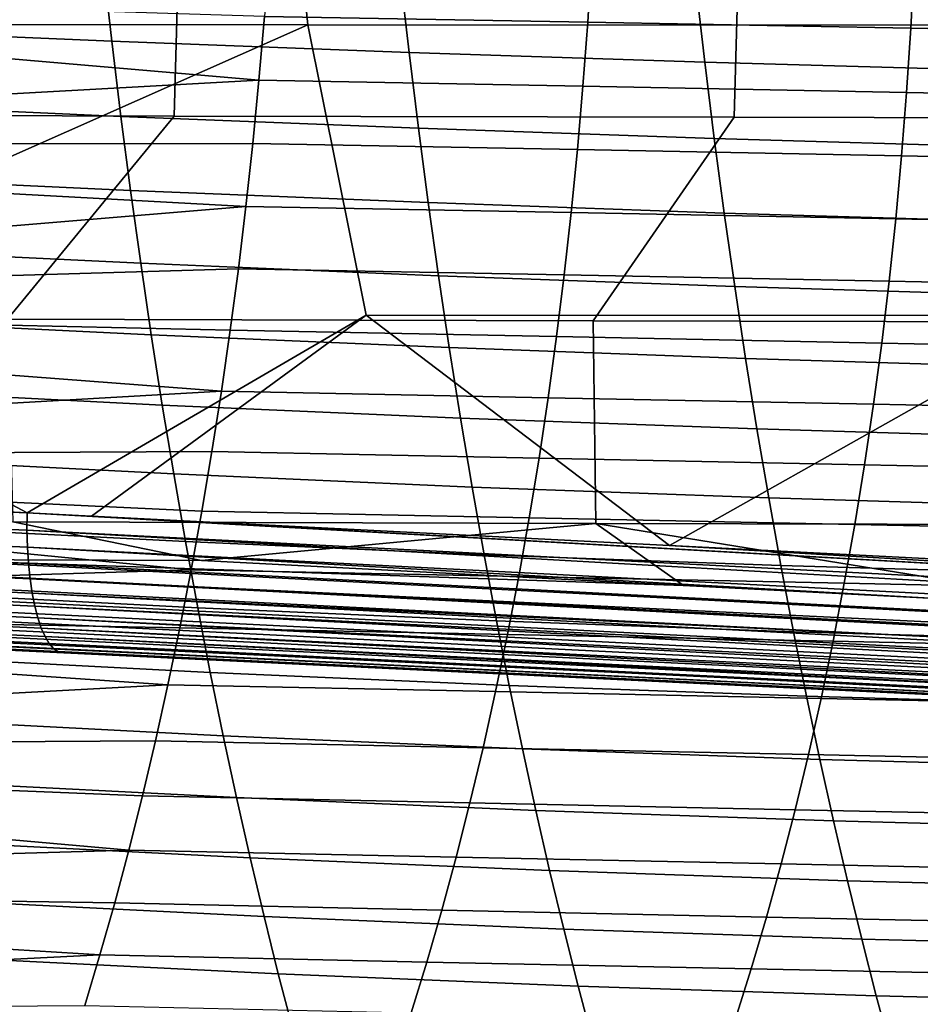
# Model space of a CAD drawing. Header units: metres. Extents: x -248 to 28, y -28 to 28.
# Tile 163 of 256: x -75.8 to -70.24, y -10.57 to -4.48. Entities that reach past the tile are written whole.
import ezdxf

# ---------------------------------------------------------------- set-up
doc = ezdxf.new("R2010")
doc.units = ezdxf.units.M
doc.layers.add('solid_10_061_053_XXX', color=7, linetype='CONTINUOUS')

msp = doc.modelspace()

# ---------------------------------------------------------------- linework, layer by layer
at = {"layer": 'solid_10_061_053_XXX'}
for points in [[(-78.830193, -2.709067, 173.010941), (-74.20491, -2.711313, 171.669403), (-74.022034, -4.511401, 171.740448), (-78.57473, -4.508059, 173.052734)], [(-74.20491, -2.711313, 171.669403), (-69.579857, -2.713313, 170.327072), (-69.469955, -4.514369, 170.42601), (-74.022034, -4.511401, 171.740448)], [(-74.814384, -3.810205, 177.901093), (-78.277145, -3.803319, 178.781067), (-78.30864, -5.067357, 178.655472), (-74.848557, -5.075885, 177.764786)], [(-71.351326, -3.816704, 177.022308), (-74.814384, -3.810205, 177.901093), (-74.848557, -5.075885, 177.764786), (-71.387924, -5.083924, 176.876236)], [(-67.88797, -3.822813, 176.144699), (-71.351326, -3.816704, 177.022308), (-71.387924, -5.083924, 176.876236), (-67.926758, -5.091472, 175.989822)], [(-75.288292, -4.140368, 87.335579), (-75.234528, -4.613007, 87.469536), (-77.087624, -4.53379, 88.270836), (-77.139915, -4.06558, 88.143242)], [(-72.292686, -4.495963, 119.326401), (-72.268433, -4.097596, 119.436424), (-74.260864, -4.06255, 120.170807), (-74.290756, -4.459879, 120.064072)], [(-70.295769, -4.533106, 118.589493), (-70.275459, -4.133638, 118.702133), (-72.268433, -4.097596, 119.436424), (-72.292686, -4.495963, 119.326401)], [(-68.303566, -4.571361, 117.85482), (-68.285706, -4.170716, 117.96946), (-70.275459, -4.133638, 118.702133), (-70.295769, -4.533106, 118.589493)], [(-73.451645, -4.20668, 86.503395), (-73.396774, -4.682916, 86.643753), (-75.234528, -4.613007, 87.469536), (-75.288292, -4.140368, 87.335579)], [(-71.62468, -4.264612, 85.644127), (-71.568985, -4.743648, 85.790848), (-73.396774, -4.682916, 86.643753), (-73.451645, -4.20668, 86.503395)], [(-69.802116, -4.314273, 84.755173), (-69.745796, -4.79534, 84.908127), (-71.568985, -4.743648, 85.790848), (-71.62468, -4.264612, 85.644127)], [(-74.32486, -4.85454, 119.947853), (-74.290756, -4.459879, 120.064072), (-76.281998, -4.397975, 120.806953), (-76.310974, -4.682762, 120.727348)], [(-72.321739, -4.89145, 119.207092), (-72.292686, -4.495963, 119.326401), (-74.290756, -4.459879, 120.064072), (-74.32486, -4.85454, 119.947853)], [(-70.321358, -4.929461, 118.467743), (-70.295769, -4.533106, 118.589493), (-72.292686, -4.495963, 119.326401), (-72.321739, -4.89145, 119.207092)], [(-78.57473, -4.508059, 173.052734), (-74.022034, -4.511401, 171.740448), (-78.063782, -6.302624, 173.080444)], [(-75.758301, -7.530541, 172.581207), (-78.063782, -6.302624, 173.080444), (-74.022034, -4.511401, 171.740448), (-73.662651, -6.306502, 171.823364)], [(-75.234528, -4.613007, 87.469536), (-75.177757, -5.078323, 87.61657), (-77.032295, -4.995254, 88.411369), (-77.087624, -4.53379, 88.270836)], [(-74.022034, -4.511401, 171.740448), (-69.469955, -4.514369, 170.42601), (-69.262657, -6.309947, 170.562317), (-73.662651, -6.306502, 171.823364)], [(-68.32711, -4.968637, 117.731247), (-68.303566, -4.571361, 117.85482), (-70.295769, -4.533106, 118.589493), (-70.321358, -4.929461, 118.467743)], [(-73.396774, -4.682916, 86.643753), (-73.338898, -5.151278, 86.797295), (-75.177757, -5.078323, 87.61657), (-75.234528, -4.613007, 87.469536)], [(-74.32486, -4.85454, 119.947853), (-76.310974, -4.682762, 120.727348), (-76.341759, -4.965928, 120.642769)], [(-71.568985, -4.743648, 85.790848), (-71.510239, -5.214279, 85.95079), (-73.338898, -5.151278, 86.797295), (-73.396774, -4.682916, 86.643753)], [(-69.745796, -4.79534, 84.908127), (-69.686348, -5.2675, 85.074295), (-71.510239, -5.214279, 85.95079), (-71.568985, -4.743648, 85.790848)], [(-74.32486, -4.85454, 119.947853), (-76.341759, -4.965928, 120.642769), (-76.374352, -5.247373, 120.553223), (-74.363129, -5.246261, 119.822182)], [(-72.355515, -5.283836, 119.078529), (-72.321739, -4.89145, 119.207092), (-74.32486, -4.85454, 119.947853), (-74.363129, -5.246261, 119.822182)], [(-70.35215, -5.322525, 118.336906), (-70.321358, -4.929461, 118.467743), (-72.321739, -4.89145, 119.207092), (-72.355515, -5.283836, 119.078529)], [(-68.356232, -5.362409, 117.59874), (-68.32711, -4.968637, 117.731247), (-70.321358, -4.929461, 118.467743), (-70.35215, -5.322525, 118.336906)], [(-75.177757, -5.078323, 87.61657), (-75.118065, -5.536154, 87.776413), (-76.973999, -5.449777, 88.564598), (-77.032295, -4.995254, 88.411369)], [(-75.879723, -6.332789, 177.847198), (-74.848557, -5.075885, 177.764786), (-78.30864, -5.067357, 178.655472)], [(-75.879723, -6.332789, 177.847198), (-72.257889, -6.342425, 176.902359), (-71.387924, -5.083924, 176.876236), (-74.848557, -5.075885, 177.764786)], [(-73.338898, -5.151278, 86.797295), (-73.278091, -5.61163, 86.963684), (-75.118065, -5.536154, 87.776413), (-75.177757, -5.078323, 87.61657)], [(-72.257889, -6.342425, 176.902359), (-68.635109, -6.351442, 175.961243), (-67.926758, -5.091472, 175.989822), (-71.387924, -5.083924, 176.876236)], [(-71.510239, -5.214279, 85.95079), (-71.448532, -5.676407, 86.123581), (-73.278091, -5.61163, 86.963684), (-73.338898, -5.151278, 86.797295)], [(-69.686348, -5.2675, 85.074295), (-69.623856, -5.730693, 85.253258), (-71.448532, -5.676407, 86.123581), (-71.510239, -5.214279, 85.95079)], [(-74.405525, -5.634771, 119.687103), (-74.363129, -5.246261, 119.822182), (-76.374352, -5.247373, 120.553223), (-76.408745, -5.526999, 120.458725)], [(-72.393959, -5.672898, 118.940727), (-72.355515, -5.283836, 119.078529), (-74.363129, -5.246261, 119.822182), (-74.405525, -5.634771, 119.687103)], [(-70.388062, -5.712121, 118.197006), (-70.35215, -5.322525, 118.336906), (-72.355515, -5.283836, 119.078529), (-72.393959, -5.672898, 118.940727)], [(-68.390839, -5.752539, 117.457314), (-68.356232, -5.362409, 117.59874), (-70.35215, -5.322525, 118.336906), (-70.388062, -5.712121, 118.197006)], [(-75.118065, -5.536154, 87.776413), (-75.055519, -5.986332, 87.948784), (-76.912811, -5.897169, 88.730286), (-76.973999, -5.449777, 88.564598)], [(-74.405525, -5.634771, 119.687103), (-76.408745, -5.526999, 120.458725), (-76.444931, -5.8047, 120.359299)], [(-73.278091, -5.61163, 86.963684), (-73.214439, -6.063841, 87.142609), (-75.055519, -5.986332, 87.948784), (-75.118065, -5.536154, 87.776413)], [(-74.405525, -5.634771, 119.687103), (-76.444931, -5.8047, 120.359299), (-76.48291, -6.080375, 120.254951), (-74.452003, -6.019799, 119.542664)], [(-72.437012, -6.058414, 118.793724), (-72.393959, -5.672898, 118.940727), (-74.405525, -5.634771, 119.687103), (-74.452003, -6.019799, 119.542664)], [(-71.448532, -5.676407, 86.123581), (-71.383934, -6.129932, 86.308868), (-73.214439, -6.063841, 87.142609), (-73.278091, -5.61163, 86.963684)], [(-70.429008, -6.098073, 118.048058), (-70.388062, -5.712121, 118.197006), (-72.393959, -5.672898, 118.940727), (-72.437012, -6.058414, 118.793724)], [(-69.623856, -5.730693, 85.253258), (-69.558411, -6.184858, 85.444626), (-71.383934, -6.129932, 86.308868), (-71.448532, -5.676407, 86.123581)], [(-68.430832, -6.138894, 117.306999), (-68.390839, -5.752539, 117.457314), (-70.388062, -5.712121, 118.197006), (-70.429008, -6.098073, 118.048058)], [(-75.055519, -5.986332, 87.948784), (-74.990219, -6.428695, 88.133392), (-76.848816, -6.337235, 88.90818), (-76.912811, -5.897169, 88.730286)], [(-74.502533, -6.401073, 119.388893), (-74.452003, -6.019799, 119.542664), (-76.48291, -6.080375, 120.254951), (-76.522667, -6.353929, 120.145721)], [(-73.214439, -6.063841, 87.142609), (-73.148018, -6.507775, 87.333748), (-74.990219, -6.428695, 88.133392), (-75.055519, -5.986332, 87.948784)], [(-72.484612, -6.44016, 118.63755), (-72.437012, -6.058414, 118.793724), (-74.452003, -6.019799, 119.542664), (-74.502533, -6.401073, 119.388893)], [(-71.383934, -6.129932, 86.308868), (-71.316528, -6.574756, 86.506279), (-73.148018, -6.507775, 87.333748), (-73.214439, -6.063841, 87.142609)], [(-70.474907, -6.4802, 117.890091), (-70.429008, -6.098073, 118.048058), (-72.437012, -6.058414, 118.793724), (-72.484612, -6.44016, 118.63755)], [(-69.558411, -6.184858, 85.444626), (-69.490097, -6.629931, 85.647987), (-71.316528, -6.574756, 86.506279), (-71.383934, -6.129932, 86.308868)], [(-68.476097, -6.521333, 117.147804), (-68.430832, -6.138894, 117.306999), (-70.429008, -6.098073, 118.048058), (-70.474907, -6.4802, 117.890091)], [(-75.758301, -7.530541, 172.581207), (-78.985741, -7.365695, 173.472519), (-78.063782, -6.302624, 173.080444)], [(-75.360153, -7.550839, 172.471207), (-75.758301, -7.530541, 172.581207), (-73.662651, -6.306502, 171.823364)], [(-71.785866, -7.732682, 171.483154), (-75.360153, -7.550839, 172.471207), (-73.662651, -6.306502, 171.823364)], [(-71.785866, -7.732682, 171.483154), (-73.662651, -6.306502, 171.823364), (-69.262657, -6.309947, 170.562317)], [(-68.263, -7.911223, 170.507935), (-71.785866, -7.732682, 171.483154), (-69.262657, -6.309947, 170.562317)], [(-74.990219, -6.428695, 88.133392), (-74.922226, -6.863075, 88.329964), (-76.782097, -6.769783, 89.098045), (-76.848816, -6.337235, 88.90818)], [(-74.557053, -6.778308, 119.225891), (-74.502533, -6.401073, 119.388893), (-76.522667, -6.353929, 120.145721), (-76.564186, -6.625264, 120.031639)], [(-72.242493, -7.594761, 176.657364), (-72.257889, -6.342425, 176.902359), (-75.879723, -6.332789, 177.847198), (-75.845863, -7.584792, 177.614594)], [(-68.637756, -7.604084, 175.705505), (-68.635109, -6.351442, 175.961243), (-72.257889, -6.342425, 176.902359), (-72.242493, -7.594761, 176.657364)], [(-73.148018, -6.507775, 87.333748), (-73.078903, -6.943299, 87.536774), (-74.922226, -6.863075, 88.329964), (-74.990219, -6.428695, 88.133392)], [(-72.53669, -6.817874, 118.472275), (-72.484612, -6.44016, 118.63755), (-74.502533, -6.401073, 119.388893), (-74.557053, -6.778308, 119.225891)], [(-70.525688, -6.858264, 117.72316), (-70.474907, -6.4802, 117.890091), (-72.484612, -6.44016, 118.63755), (-72.53669, -6.817874, 118.472275)], [(-71.316528, -6.574756, 86.506279), (-71.246391, -7.010778, 86.715446), (-73.078903, -6.943299, 87.536774), (-73.148018, -6.507775, 87.333748)], [(-68.52655, -6.899643, 116.97979), (-68.476097, -6.521333, 117.147804), (-70.474907, -6.4802, 117.890091), (-70.525688, -6.858264, 117.72316)], [(-69.490097, -6.629931, 85.647987), (-69.418983, -7.065854, 85.862938), (-71.246391, -7.010778, 86.715446), (-71.316528, -6.574756, 86.506279)], [(-74.557053, -6.778308, 119.225891), (-76.564186, -6.625264, 120.031639), (-76.607452, -6.894284, 119.912773)], [(-74.922226, -6.863075, 88.329964), (-74.851631, -7.289295, 88.538193), (-76.712723, -7.194609, 89.299606), (-76.782097, -6.769783, 89.098045)], [(-74.557053, -6.778308, 119.225891), (-76.607452, -6.894284, 119.912773), (-76.652443, -7.160906, 119.789169), (-74.615501, -7.151206, 119.05378)], [(-72.59317, -7.191258, 118.298027), (-72.53669, -6.817874, 118.472275), (-74.557053, -6.778308, 119.225891), (-74.615501, -7.151206, 119.05378)], [(-70.581253, -7.231972, 117.547379), (-70.525688, -6.858264, 117.72316), (-72.53669, -6.817874, 118.472275), (-72.59317, -7.191258, 118.298027)], [(-73.078903, -6.943299, 87.536774), (-73.007195, -7.370264, 87.751343), (-74.851631, -7.289295, 88.538193), (-74.922226, -6.863075, 88.329964)], [(-68.582092, -7.273535, 116.803062), (-68.52655, -6.899643, 116.97979), (-70.525688, -6.858264, 117.72316), (-70.581253, -7.231972, 117.547379)], [(-71.246391, -7.010778, 86.715446), (-71.173622, -7.437886, 86.936005), (-73.007195, -7.370264, 87.751343), (-73.078903, -6.943299, 87.536774)], [(-69.418983, -7.065854, 85.862938), (-69.345161, -7.492548, 86.089066), (-71.173622, -7.437886, 86.936005), (-71.246391, -7.010778, 86.715446)], [(-86.74382, -7.069765, 175.630768), (-78.985741, -7.365695, 173.472519), (-75.758301, -7.530541, 172.581207)], [(-86.741272, -7.170294, 175.657486), (-86.74382, -7.069765, 175.630768), (-75.758301, -7.530541, 172.581207), (-75.760109, -7.637711, 172.603104)], [(-86.73584, -7.267536, 175.694107), (-86.741272, -7.170294, 175.657486), (-75.760109, -7.637711, 172.603104), (-75.756187, -7.742152, 172.635468)], [(-74.677811, -7.519465, 118.872696), (-74.615501, -7.151206, 119.05378), (-76.652443, -7.160906, 119.789169), (-76.699127, -7.425034, 119.660889)], [(-72.653976, -7.56001, 118.114914), (-72.59317, -7.191258, 118.298027), (-74.615501, -7.151206, 119.05378), (-74.677811, -7.519465, 118.872696)], [(-74.851631, -7.289295, 88.538193), (-74.778542, -7.707147, 88.757706), (-76.6408, -7.611482, 89.512535), (-76.712723, -7.194609, 89.299606)], [(-70.641518, -7.601023, 117.362862), (-70.581253, -7.231972, 117.547379), (-72.59317, -7.191258, 118.298027), (-72.653976, -7.56001, 118.114914)], [(-68.642616, -7.642718, 116.617714), (-68.582092, -7.273535, 116.803062), (-70.581253, -7.231972, 117.547379), (-70.641518, -7.601023, 117.362862)], [(-86.727562, -7.360438, 175.740219), (-86.73584, -7.267536, 175.694107), (-75.756187, -7.742152, 172.635468), (-75.749092, -7.84245, 172.678604)], [(-73.007195, -7.370264, 87.751343), (-72.932983, -7.788492, 87.977074), (-74.778542, -7.707147, 88.757706), (-74.851631, -7.289295, 88.538193)], [(-86.716537, -7.447995, 175.795349), (-86.727562, -7.360438, 175.740219), (-75.749092, -7.84245, 172.678604), (-75.738892, -7.937403, 172.73201)], [(-74.743912, -7.882786, 118.682762), (-74.677811, -7.519465, 118.872696), (-76.699127, -7.425034, 119.660889), (-76.747498, -7.686574, 119.527992)], [(-71.173622, -7.437886, 86.936005), (-71.098312, -7.855937, 87.167534), (-72.932983, -7.788492, 87.977074), (-73.007195, -7.370264, 87.751343)], [(-86.702888, -7.529258, 175.858871), (-86.716537, -7.447995, 175.795349), (-75.738892, -7.937403, 172.73201), (-75.725723, -8.025875, 172.795013)], [(-69.345161, -7.492548, 86.089066), (-69.268738, -7.909914, 86.325951), (-71.098312, -7.855937, 87.167534), (-71.173622, -7.437886, 86.936005)], [(-86.68676, -7.603348, 175.93013), (-86.702888, -7.529258, 175.858871), (-75.725723, -8.025875, 172.795013), (-75.709747, -8.106807, 172.866882)], [(-64.789925, -8.199735, 169.57106), (-75.760109, -7.637711, 172.603104), (-75.758301, -7.530541, 172.581207), (-64.791252, -8.14347, 169.556503)], [(-64.791252, -8.14347, 169.556503), (-75.758301, -7.530541, 172.581207), (-75.360153, -7.550839, 172.471207)], [(-72.719025, -7.923831, 117.923058), (-72.653976, -7.56001, 118.114914), (-74.677811, -7.519465, 118.872696), (-74.743912, -7.882786, 118.682762)], [(-86.66832, -7.669463, 176.008331), (-86.68676, -7.603348, 175.93013), (-75.709747, -8.106807, 172.866882), (-75.691139, -8.179231, 172.946762)], [(-76.418144, -7.817596, 177.715851), (-74.679108, -7.823525, 177.255997), (-75.845863, -7.584792, 177.614594), (-76.405151, -7.733407, 177.73436)], [(-74.679108, -7.823525, 177.255997), (-72.242493, -7.594761, 176.657364), (-75.845863, -7.584792, 177.614594)], [(-64.791252, -8.14347, 169.556503), (-75.360153, -7.550839, 172.471207), (-71.785866, -7.732682, 171.483154)], [(-74.679108, -7.823525, 177.255997), (-71.700768, -7.978636, 176.430389), (-72.242493, -7.594761, 176.657364)], [(-70.706398, -7.96512, 117.169716), (-70.641518, -7.601023, 117.362862), (-72.653976, -7.56001, 118.114914), (-72.719025, -7.923831, 117.923058)], [(-69.020927, -8.117757, 175.687622), (-68.762268, -8.131161, 175.615936), (-68.637756, -7.604084, 175.705505), (-72.242493, -7.594761, 176.657364)], [(-71.700768, -7.978636, 176.430389), (-69.020927, -8.117757, 175.687622), (-72.242493, -7.594761, 176.657364)], [(-68.708046, -8.0069, 116.423859), (-68.642616, -7.642718, 116.617714), (-70.641518, -7.601023, 117.362862), (-70.706398, -7.96512, 117.169716)], [(-86.647781, -7.726886, 176.092636), (-86.66832, -7.669463, 176.008331), (-75.691139, -8.179231, 172.946762), (-75.670128, -8.242277, 173.033676)], [(-74.778542, -7.707147, 88.757706), (-74.703041, -8.116422, 88.988144), (-76.566422, -8.02017, 89.736488), (-76.6408, -7.611482, 89.512535)], [(-64.784531, -8.309289, 169.609436), (-75.756187, -7.742152, 172.635468), (-75.760109, -7.637711, 172.603104), (-64.787682, -8.25507, 169.588715)], [(-64.789925, -8.199735, 169.57106), (-64.787682, -8.25507, 169.588715), (-75.760109, -7.637711, 172.603104)], [(-86.625351, -7.774996, 176.182129), (-86.647781, -7.726886, 176.092636), (-75.670128, -8.242277, 173.033676), (-75.646973, -8.295195, 173.126602)], [(-74.743912, -7.882786, 118.682762), (-76.747498, -7.686574, 119.527992), (-76.797531, -7.945442, 119.390533)], [(-72.932983, -7.788492, 87.977074), (-72.856369, -8.197804, 88.21357), (-74.703041, -8.116422, 88.988144), (-74.778542, -7.707147, 88.757706)], [(-64.791252, -8.14347, 169.556503), (-71.785866, -7.732682, 171.483154), (-68.263, -7.911223, 170.507935)], [(-86.601288, -7.813272, 176.275833), (-86.625351, -7.774996, 176.182129), (-75.646973, -8.295195, 173.126602), (-75.621941, -8.337347, 173.224411)], [(-64.775566, -8.41365, 169.659775), (-75.749092, -7.84245, 172.678604), (-75.756187, -7.742152, 172.635468), (-64.780487, -8.362208, 169.633148)], [(-64.784531, -8.309289, 169.609436), (-64.780487, -8.362208, 169.633148), (-75.756187, -7.742152, 172.635468)], [(-71.098312, -7.855937, 87.167534), (-71.020561, -8.264785, 87.40963), (-72.856369, -8.197804, 88.21357), (-72.932983, -7.788492, 87.977074)], [(-86.575836, -7.8413, 176.372757), (-86.601288, -7.813272, 176.275833), (-75.621941, -8.337347, 173.224411), (-75.595345, -8.368231, 173.325958)], [(-86.549286, -7.858777, 176.471832), (-86.575836, -7.8413, 176.372757), (-75.595345, -8.368231, 173.325958), (-75.56749, -8.387476, 173.429993)], [(-69.031502, -8.199084, 175.665894), (-76.418144, -7.817596, 177.715851), (-76.430031, -7.898981, 177.687042), (-69.043732, -8.277223, 175.635254)], [(-69.031502, -8.199084, 175.665894), (-69.020927, -8.117757, 175.687622), (-71.700768, -7.978636, 176.430389), (-76.418144, -7.817596, 177.715851)], [(-76.418144, -7.817596, 177.715851), (-71.700768, -7.978636, 176.430389), (-74.679108, -7.823525, 177.255997)], [(-64.775566, -8.41365, 169.659775), (-64.769775, -8.463439, 169.689209), (-75.738892, -7.937403, 172.73201), (-75.749092, -7.84245, 172.678604)], [(-75.56749, -8.387476, 173.429993), (-75.531235, -8.395213, 173.531876), (-79.469749, -8.205395, 174.622406), (-86.549286, -7.858777, 176.471832)], [(-74.743912, -7.882786, 118.682762), (-76.797531, -7.945442, 119.390533), (-76.849205, -8.201542, 119.248558), (-74.813751, -8.24087, 118.484116)], [(-69.043732, -8.277223, 175.635254), (-76.430031, -7.898981, 177.687042), (-76.444183, -7.976231, 177.649277), (-69.058067, -8.351163, 175.596252)], [(-72.788254, -8.282419, 117.722588), (-72.719025, -7.923831, 117.923058), (-74.743912, -7.882786, 118.682762), (-74.813751, -8.24087, 118.484116)], [(-69.268738, -7.909914, 86.325951), (-69.189804, -8.317845, 86.573166), (-71.020561, -8.264785, 87.40963), (-71.098312, -7.855937, 87.167534)], [(-69.058067, -8.351163, 175.596252), (-76.444183, -7.976231, 177.649277), (-76.460426, -8.048306, 177.603058), (-69.074333, -8.41996, 175.549377)], [(-64.755699, -8.557394, 169.756134), (-75.725723, -8.025875, 172.795013), (-75.738892, -7.937403, 172.73201), (-64.763153, -8.511408, 169.721375)], [(-64.769775, -8.463439, 169.689209), (-64.763153, -8.511408, 169.721375), (-75.738892, -7.937403, 172.73201)], [(-70.775803, -8.323967, 116.968048), (-70.706398, -7.96512, 117.169716), (-72.719025, -7.923831, 117.923058), (-72.788254, -8.282419, 117.722588)], [(-68.778267, -8.365789, 116.221596), (-68.708046, -8.0069, 116.423859), (-70.706398, -7.96512, 117.169716), (-70.775803, -8.323967, 116.968048)], [(-74.703041, -8.116422, 88.988144), (-74.625237, -8.516911, 89.229149), (-76.489685, -8.420441, 89.971138), (-76.566422, -8.02017, 89.736488)], [(-64.738434, -8.642806, 169.833023), (-75.709747, -8.106807, 172.866882), (-75.725723, -8.025875, 172.795013), (-64.747452, -8.601243, 169.793396)], [(-64.755699, -8.557394, 169.756134), (-64.747452, -8.601243, 169.793396), (-75.725723, -8.025875, 172.795013)], [(-69.074333, -8.41996, 175.549377), (-76.460426, -8.048306, 177.603058), (-76.478539, -8.114229, 177.549011), (-69.092308, -8.482734, 175.495255)], [(-69.092308, -8.482734, 175.495255), (-76.478539, -8.114229, 177.549011), (-76.498268, -8.173114, 177.487869), (-69.111778, -8.538681, 175.434555)], [(-64.718224, -8.71852, 169.918839), (-75.691139, -8.179231, 172.946762), (-75.709747, -8.106807, 172.866882), (-64.728683, -8.681942, 169.874878)], [(-64.738434, -8.642806, 169.833023), (-64.728683, -8.681942, 169.874878), (-75.709747, -8.106807, 172.866882)], [(-72.856369, -8.197804, 88.21357), (-72.777458, -8.59802, 88.460442), (-74.625237, -8.516911, 89.229149), (-74.703041, -8.116422, 88.988144)], [(-76.119408, -8.366785, 176.879547), (-76.640167, -8.341687, 177.023361), (-79.469749, -8.205395, 174.622406), (-75.531235, -8.395213, 173.531876)], [(-74.887253, -8.593415, 118.276886), (-74.813751, -8.24087, 118.484116), (-76.849205, -8.201542, 119.248558), (-76.902496, -8.454787, 119.102135)], [(-69.111778, -8.538681, 175.434555), (-76.498268, -8.173114, 177.487869), (-76.519356, -8.224163, 177.420471), (-69.132477, -8.587087, 175.368042)], [(-64.695343, -8.783515, 170.012405), (-75.670128, -8.242277, 173.033676), (-75.691139, -8.179231, 172.946762), (-64.7071, -8.752416, 169.964737)], [(-64.718224, -8.71852, 169.918839), (-64.7071, -8.752416, 169.964737), (-75.691139, -8.179231, 172.946762)], [(-71.020561, -8.264785, 87.40963), (-70.940483, -8.664286, 87.66188), (-72.777458, -8.59802, 88.460442), (-72.856369, -8.197804, 88.21357)], [(-69.154152, -8.627332, 175.2966), (-76.541512, -8.266689, 177.347702), (-76.564438, -8.300116, 177.270554), (-69.176529, -8.658901, 175.22113)], [(-69.132477, -8.587087, 175.368042), (-76.519356, -8.224163, 177.420471), (-76.541512, -8.266689, 177.347702), (-69.154152, -8.627332, 175.2966)], [(-64.67009, -8.836911, 170.112488), (-75.646973, -8.295195, 173.126602), (-75.670128, -8.242277, 173.033676), (-64.682991, -8.811711, 170.061722)], [(-64.695343, -8.783515, 170.012405), (-64.682991, -8.811711, 170.061722), (-75.670128, -8.242277, 173.033676)], [(-72.861572, -8.635473, 117.513603), (-72.788254, -8.282419, 117.722588), (-74.813751, -8.24087, 118.484116), (-74.887253, -8.593415, 118.276886)], [(-69.189804, -8.317845, 86.573166), (-69.108475, -8.716239, 86.830292), (-70.940483, -8.664286, 87.66188), (-71.020561, -8.264785, 87.40963)], [(-69.19931, -8.681392, 175.142578), (-76.587822, -8.323994, 177.190079), (-76.611359, -8.337999, 177.107346), (-69.222206, -8.694515, 175.061981)], [(-69.222206, -8.694515, 175.061981), (-76.611359, -8.337999, 177.107346), (-76.119408, -8.366785, 176.879547), (-69.244179, -8.698139, 174.983582)], [(-69.176529, -8.658901, 175.22113), (-76.564438, -8.300116, 177.270554), (-76.587822, -8.323994, 177.190079), (-69.19931, -8.681392, 175.142578)], [(-64.642807, -8.87799, 170.217728), (-75.621941, -8.337347, 173.224411), (-75.646973, -8.295195, 173.126602), (-64.656677, -8.859029, 170.164551)], [(-64.67009, -8.836911, 170.112488), (-64.656677, -8.859029, 170.164551), (-75.646973, -8.295195, 173.126602)], [(-64.613869, -8.906195, 170.326675), (-75.595345, -8.368231, 173.325958), (-75.621941, -8.337347, 173.224411), (-64.628525, -8.893729, 170.27182)], [(-64.642807, -8.87799, 170.217728), (-64.628525, -8.893729, 170.27182), (-75.621941, -8.337347, 173.224411)], [(-70.849648, -8.677263, 116.757973), (-70.775803, -8.323967, 116.968048), (-72.788254, -8.282419, 117.722588), (-72.861572, -8.635473, 117.513603)], [(-68.853188, -8.719094, 116.011032), (-68.778267, -8.365789, 116.221596), (-70.775803, -8.323967, 116.968048), (-70.849648, -8.677263, 116.757973)], [(-69.244179, -8.698139, 174.983582), (-76.119408, -8.366785, 176.879547), (-75.531235, -8.395213, 173.531876)], [(-64.613869, -8.906195, 170.326675), (-64.5989, -8.915343, 170.382095), (-75.56749, -8.387476, 173.429993), (-75.595345, -8.368231, 173.325958)], [(-64.583664, -8.921144, 170.437897), (-64.568214, -8.923579, 170.493881), (-75.531235, -8.395213, 173.531876), (-75.56749, -8.387476, 173.429993)], [(-64.5989, -8.915343, 170.382095), (-64.583664, -8.921144, 170.437897), (-75.56749, -8.387476, 173.429993)], [(-69.244179, -8.698139, 174.983582), (-75.531235, -8.395213, 173.531876), (-64.568214, -8.923579, 170.493881)], [(-74.887253, -8.593415, 118.276886), (-76.902496, -8.454787, 119.102135), (-76.957397, -8.70509, 118.951317)], [(-74.625237, -8.516911, 89.229149), (-74.545235, -8.908403, 89.480331), (-76.41069, -8.812061, 90.216133), (-76.489685, -8.420441, 89.971138)], [(-72.777458, -8.59802, 88.460442), (-72.69635, -8.988958, 88.717293), (-74.545235, -8.908403, 89.480331), (-74.625237, -8.516911, 89.229149)], [(-74.887253, -8.593415, 118.276886), (-76.957397, -8.70509, 118.951317), (-77.01387, -8.95236, 118.796158), (-74.964355, -8.940124, 118.061211)], [(-72.938911, -8.982694, 117.296249), (-72.861572, -8.635473, 117.513603), (-74.887253, -8.593415, 118.276886), (-74.964355, -8.940124, 118.061211)], [(-70.927841, -9.024713, 116.539597), (-70.849648, -8.677263, 116.757973), (-72.861572, -8.635473, 117.513603), (-72.938911, -8.982694, 117.296249)], [(-70.940483, -8.664286, 87.66188), (-70.85817, -9.054293, 87.923874), (-72.69635, -8.988958, 88.717293), (-72.777458, -8.59802, 88.460442)], [(-69.108475, -8.716239, 86.830292), (-69.024834, -9.10499, 87.096901), (-70.85817, -9.054293, 87.923874), (-70.940483, -8.664286, 87.66188)], [(-68.932716, -9.066523, 115.792259), (-68.853188, -8.719094, 116.011032), (-70.849648, -8.677263, 116.757973), (-70.927841, -9.024713, 116.539597)], [(-74.545235, -8.908403, 89.480331), (-74.463127, -9.290689, 89.741341), (-76.329521, -9.194799, 90.471146), (-76.41069, -8.812061, 90.216133)], [(-75.044998, -9.280698, 117.837219), (-74.964355, -8.940124, 118.061211), (-77.01387, -8.95236, 118.796158), (-77.071899, -9.19651, 118.636711)], [(-73.020187, -9.323781, 117.070633), (-72.938911, -8.982694, 117.296249), (-74.964355, -8.940124, 118.061211), (-75.044998, -9.280698, 117.837219)], [(-72.69635, -8.988958, 88.717293), (-72.613152, -9.370439, 88.983742), (-74.463127, -9.290689, 89.741341), (-74.545235, -8.908403, 89.480331)], [(-71.010292, -9.366017, 116.313049), (-70.927841, -9.024713, 116.539597), (-72.938911, -8.982694, 117.296249), (-73.020187, -9.323781, 117.070633)], [(-70.85817, -9.054293, 87.923874), (-70.77372, -9.434662, 88.195206), (-72.613152, -9.370439, 88.983742), (-72.69635, -8.988958, 88.717293)], [(-69.016754, -9.407784, 115.565399), (-68.932716, -9.066523, 115.792259), (-70.927841, -9.024713, 116.539597), (-71.010292, -9.366017, 116.313049)], [(-69.024834, -9.10499, 87.096901), (-68.938995, -9.483994, 87.372581), (-70.77372, -9.434662, 88.195206), (-70.85817, -9.054293, 87.923874)], [(-75.129082, -9.614868, 117.60511), (-75.044998, -9.280698, 117.837219), (-77.071899, -9.19651, 118.636711), (-77.131477, -9.437463, 118.473038)], [(-74.463127, -9.290689, 89.741341), (-74.379013, -9.663561, 90.01181), (-76.246284, -9.568424, 90.735832), (-76.329521, -9.194799, 90.471146)], [(-73.105316, -9.658456, 116.83696), (-73.020187, -9.323781, 117.070633), (-75.044998, -9.280698, 117.837219), (-75.129082, -9.614868, 117.60511)], [(-72.613152, -9.370439, 88.983742), (-72.527946, -9.74228, 89.259392), (-74.379013, -9.663561, 90.01181), (-74.463127, -9.290689, 89.741341)], [(-71.096916, -9.700892, 116.078514), (-71.010292, -9.366017, 116.313049), (-73.020187, -9.323781, 117.070633), (-73.105316, -9.658456, 116.83696)], [(-70.77372, -9.434662, 88.195206), (-70.687241, -9.805247, 88.475464), (-72.527946, -9.74228, 89.259392), (-72.613152, -9.370439, 88.983742)], [(-69.105194, -9.742592, 115.33065), (-69.016754, -9.407784, 115.565399), (-71.010292, -9.366017, 116.313049), (-71.096916, -9.700892, 116.078514)], [(-75.129082, -9.614868, 117.60511), (-77.131477, -9.437463, 118.473038), (-77.192574, -9.675135, 118.305176)], [(-68.938995, -9.483994, 87.372581), (-68.851059, -9.853145, 87.656898), (-70.687241, -9.805247, 88.475464), (-70.77372, -9.434662, 88.195206)], [(-75.129082, -9.614868, 117.60511), (-77.192574, -9.675135, 118.305176), (-77.255173, -9.909438, 118.133186), (-75.21653, -9.942376, 117.365112)], [(-74.379013, -9.663561, 90.01181), (-74.292953, -10.026809, 90.291336), (-76.161034, -9.932706, 91.009827), (-76.246284, -9.568424, 90.735832)], [(-73.194191, -9.986445, 116.595467), (-73.105316, -9.658456, 116.83696), (-75.129082, -9.614868, 117.60511), (-75.21653, -9.942376, 117.365112)], [(-72.527946, -9.74228, 89.259392), (-72.440826, -10.1043, 89.543831), (-74.292953, -10.026809, 90.291336), (-74.379013, -9.663561, 90.01181)], [(-71.187599, -10.029058, 115.836235), (-71.096916, -9.700892, 116.078514), (-73.105316, -9.658456, 116.83696), (-73.194191, -9.986445, 116.595467)], [(-69.197929, -10.070662, 115.088249), (-69.105194, -9.742592, 115.33065), (-71.096916, -9.700892, 116.078514), (-71.187599, -10.029058, 115.836235)], [(-70.687241, -9.805247, 88.475464), (-70.598808, -10.165895, 88.764229), (-72.440826, -10.1043, 89.543831), (-72.527946, -9.74228, 89.259392)], [(-68.851059, -9.853145, 87.656898), (-68.761093, -10.212322, 87.949425), (-70.598808, -10.165895, 88.764229), (-70.687241, -9.805247, 88.475464)], [(-75.307251, -10.262967, 117.117455), (-75.21653, -9.942376, 117.365112), (-77.255173, -9.909438, 118.133186), (-77.319252, -10.140293, 117.957115)], [(-74.292953, -10.026809, 90.291336), (-74.204987, -10.380228, 90.579506), (-76.073807, -10.287425, 91.292732), (-76.161034, -9.932706, 91.009827)], [(-73.28672, -10.307479, 116.34639), (-73.194191, -9.986445, 116.595467), (-75.21653, -9.942376, 117.365112), (-75.307251, -10.262967, 117.117455)], [(-72.440826, -10.1043, 89.543831), (-72.351807, -10.456312, 89.836624), (-74.204987, -10.380228, 90.579506), (-74.292953, -10.026809, 90.291336)], [(-71.282234, -10.350232, 115.586456), (-71.187599, -10.029058, 115.836235), (-73.194191, -9.986445, 116.595467), (-73.28672, -10.307479, 116.34639)], [(-69.294861, -10.39171, 114.83844), (-69.197929, -10.070662, 115.088249), (-71.187599, -10.029058, 115.836235), (-71.282234, -10.350232, 115.586456)], [(-70.598808, -10.165895, 88.764229), (-70.508446, -10.516438, 89.061058), (-72.351807, -10.456312, 89.836624), (-72.440826, -10.1043, 89.543831)], [(-75.307251, -10.262967, 117.117455), (-77.319252, -10.140293, 117.957115), (-77.384804, -10.367614, 117.777023)], [(-68.761093, -10.212322, 87.949425), (-68.669136, -10.561384, 88.249756), (-70.508446, -10.516438, 89.061058), (-70.598808, -10.165895, 88.764229)], [(-75.307251, -10.262967, 117.117455), (-77.384804, -10.367614, 117.777023), (-77.451797, -10.591313, 117.592949), (-75.401154, -10.576384, 116.862373)], [(-74.204987, -10.380228, 90.579506), (-74.115128, -10.723615, 90.875893), (-75.984612, -10.632361, 91.584137), (-76.073807, -10.287425, 91.292732)], [(-73.382805, -10.621285, 116.089966), (-73.28672, -10.307479, 116.34639), (-75.307251, -10.262967, 117.117455), (-75.401154, -10.576384, 116.862373)], [(-71.38073, -10.664136, 115.329422), (-71.282234, -10.350232, 115.586456), (-73.28672, -10.307479, 116.34639), (-73.382805, -10.621285, 116.089966)], [(-69.395866, -10.705452, 114.581467), (-69.294861, -10.39171, 114.83844), (-71.282234, -10.350232, 115.586456), (-71.38073, -10.664136, 115.329422)], [(-72.351807, -10.456312, 89.836624), (-72.26091, -10.79813, 90.137352), (-74.115128, -10.723615, 90.875893), (-74.204987, -10.380228, 90.579506)], [(-70.508446, -10.516438, 89.061058), (-70.416183, -10.856713, 89.36554), (-72.26091, -10.79813, 90.137352), (-72.351807, -10.456312, 89.836624)], [(-68.669136, -10.561384, 88.249756), (-68.575218, -10.900186, 88.557457), (-70.416183, -10.856713, 89.36554), (-70.508446, -10.516438, 89.061058)]]:
    msp.add_3dface(points, dxfattribs=at)

doc.saveas('drawing.dxf')
